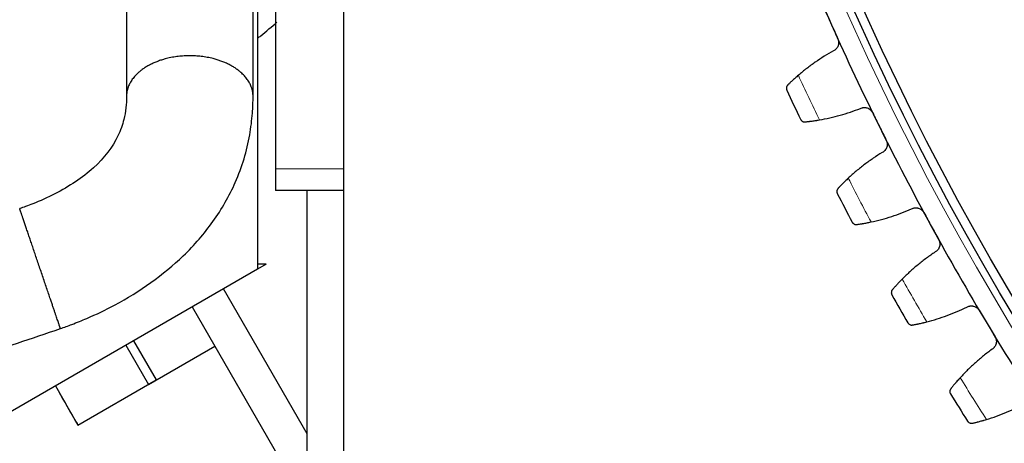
# Model space of a CAD drawing. Header units: inches. Extents: x 0 to 17820, y -10 to 12600.
# Tile 192 of 256: x 7592 to 7810, y 3469 to 3563. Entities that reach past the tile are written whole.
import ezdxf

# ---------------------------------------------------------------- set-up
doc = ezdxf.new("R2010")
doc.units = ezdxf.units.IN
doc.layers.add('1', color=7, linetype='Continuous', true_color=0xffffff)
doc.layers.add('254', color=7, linetype='Continuous', true_color=0xffffff)
doc.styles.add('latin_extended', font='simplex.shx')
doc.dimstyles.get("Standard").update_dxf_attribs({"dimtxt": 0.18, "dimasz": 0.18, "dimexe": 0.18, "dimexo": 0.0625, "dimgap": 0.09, "dimtad": 0, "dimtih": 1, "dimtoh": 1, "dimdec": 4, "dimzin": 0, "dimdsep": 46, "dimtxsty": 'Standard', "dimcen": 0.09, "dimadec": 0, "dimazin": 0, "dimtfac": 1, "dimtdec": 4, "dimtofl": 0, "dimtmove": 0, "dimatfit": 3, "dimfxl": 1, "dimtolj": 1, "dimtzin": 0, "dimarcsym": 0})

# ---------------------------------------------------------------- blocks, each defined once
blk = doc.blocks.new('_U13')
at = {"layer": '254', "color": 3, "linetype": 'Continuous', "lineweight": 13, "transparency": 16777216}
for p, q in [((8308.34, 3814.73), (6963.67, 3814.73)), ((6993.67, 3709.73), (6993.67, 3419.73)), ((7745.84, 3314.73), (6963.67, 3314.73))]:
    blk.add_line(p, q, dxfattribs=at)
at = {"layer": '254', "color": 3, "transparency": 16777216}
for points in [[(7011.17, 3709.73), (6976.17, 3709.73), (6993.67, 3814.73)], [(6976.17, 3419.73), (7011.17, 3419.73), (6993.67, 3314.73)]]:
    blk.add_solid(points, dxfattribs=at)
at = {"layer": 'Defpoints', "color": 0, "transparency": 16777216}
for p in [(8338.34, 3814.73), (6993.67, 3314.73), (7775.84, 3314.73)]:
    blk.add_point(p, dxfattribs=at)
at = {"layer": '254', "color": 2, "lineweight": 13, "transparency": 16777216, "insert": (6836.17, 3429.73), "char_height": 105, "attachment_point": 1, "rotation": 90, "style": 'latin_extended'}
blk.add_mtext('\\A1;500', dxfattribs=at)

msp = doc.modelspace()

# ---------------------------------------------------------------- linework, layer by layer
at = {"layer": '1', "color": 2, "linetype": 'Continuous', "lineweight": 25}
for p, q in [((7648.338, 3580.933), (7648.337, 3529.536)), ((7644.337, 3572.552), (7644.337, 3507.367)), ((7663.337, 3564.733), (7663.337, 3314.733)), ((7663.337, 3554.091), (7663.337, 3529.535)), ((7648.337, 3529.536), (7648.337, 3524.733)), ((7663.337, 3529.535), (7663.337, 3524.732)), ((7663.337, 3524.732), (7648.337, 3524.733)), ((7655.337, 3414.733), (7655.337, 3524.731)), ((7646.224, 3508.456), (7644.337, 3507.367)), ((7646.224, 3508.456), (7644.337, 3508.456)), ((7644.337, 3507.367), (7542.568, 3448.611)), ((7655.337, 3470.962), (7636.823, 3503.03)), ((7629.894, 3499.027), (7634.906, 3490.347)), ((7629.895, 3499.03), (7655.337, 3454.962)), ((7616.904, 3491.527), (7621.915, 3482.847)), ((7615.172, 3490.527), (7620.183, 3481.847)), ((7620.183, 3481.847), (7634.906, 3490.347)), ((7634.888, 3490.378), (7634.889, 3490.379)), ((7604.595, 3472.847), (7621.915, 3482.847)), ((7599.583, 3481.527), (7604.595, 3472.847)), ((7604.572, 3472.879), (7604.575, 3472.881))]:
    msp.add_line(p, q, dxfattribs=at)
at = {"layer": '1', "color": 110, "linetype": 'Continuous', "lineweight": 13}
msp.add_line((7663.337, 3529.535), (7648.337, 3529.536), dxfattribs=at)
msp.add_circle((8338.337, 3814.733), 616.6, dxfattribs=at)
at = {"layer": '1', "color": 2, "linetype": 'Continuous', "lineweight": 25}
for radius in [615, 613]:
    msp.add_circle((8338.337, 3814.733), radius, dxfattribs=at)
for radius, start, end in [(621, 201.783439, 204.076433), (621, 204.076433, 206.369427), (636, 204.902005, 205.543855), (621, 206.369427, 208.66242), (636, 207.194998, 207.836849), (621, 208.66242, 210.955414), (636, 209.487992, 210.129842), (621, 210.955414, 213.248408), (636, 211.780986, 212.422836)]:
    msp.add_arc((8338.337, 3814.733), radius, start, end, dxfattribs=at)
at = {"layer": '1', "color": 110, "linetype": 'Continuous', "lineweight": 13}
for start, end in [(204.728569, 205.717291), (207.021563, 208.010284), (209.314557, 210.303278), (211.60755, 212.596271)]:
    msp.add_arc((8338.337, 3814.733), 632.294, start, end, dxfattribs=at)
at = {"layer": '1', "color": 2, "linetype": 'Continuous', "lineweight": 25}
msp.add_ellipse((7569.583, 3533.508), major_axis=(34.989, -60.628), ratio=0.0000064, start_param=5.7425368, end_param=6.2831853, dxfattribs=at)
for points, knots in [([(7615.337, 3611.187), (7615.337, 3607.239), (7615.337, 3598.813), (7615.337, 3585.907), (7615.337, 3572.471), (7615.337, 3559.033), (7615.337, 3550.074), (7615.337, 3545.594)], [0, 0, 0, 0, 0.1805566, 0.3854006, 0.5902443, 0.7951022, 1, 1, 1, 1]), ([(7643.337, 3545.575), (7643.337, 3548.274), (7643.337, 3553.654), (7643.337, 3561.722), (7643.337, 3568.742), (7643.337, 3573.082), (7643.337, 3574.734)], [0, 0, 0, 0, 0.2777293, 0.5535516, 0.830031, 1, 1, 1, 1]), ([(7644.359, 3558.423), (7644.59, 3558.607), (7646.047, 3559.774), (7647.468, 3560.964), (7648.634, 3561.978)], [0, 0, 0, 0, 0.1584386, 1, 1, 1, 1]), ([(7772.765, 3558.255), (7772.792, 3558.194), (7772.84, 3558.07), (7772.893, 3557.88), (7772.916, 3557.75), (7772.928, 3557.651), (7772.931, 3557.618), (7772.936, 3557.552), (7772.938, 3557.519), (7772.942, 3557.354), (7772.932, 3557.224), (7772.904, 3557.063), (7772.897, 3557.03), (7772.886, 3556.982), (7772.883, 3556.966), (7772.875, 3556.934), (7772.853, 3556.855), (7772.807, 3556.716), (7772.755, 3556.598), (7772.697, 3556.482), (7772.665, 3556.426), (7772.56, 3556.261), (7772.481, 3556.159), (7772.35, 3556.02), (7772.304, 3555.975), (7772.231, 3555.912), (7772.206, 3555.891), (7772.156, 3555.851), (7772.13, 3555.832), (7771.999, 3555.738), (7771.888, 3555.674), (7771.771, 3555.62)], [0, 0, 0, 0, 0.0625, 0.125, 0.1875, 0.1875, 0.21875, 0.21875, 0.25, 0.25, 0.375, 0.375, 0.40625, 0.40625, 0.421875, 0.421875, 0.4375, 0.5, 0.5625, 0.5625, 0.625, 0.625, 0.75, 0.75, 0.8125, 0.8125, 0.84375, 0.84375, 0.875, 0.875, 1, 1, 1, 1]), ([(7764.025, 3550.231), (7763.899, 3550.124), (7763.777, 3550.017), (7763.538, 3549.808), (7763.305, 3549.602), (7763.084, 3549.402), (7762.922, 3549.254), (7762.869, 3549.206), (7762.79, 3549.133), (7762.764, 3549.109), (7762.713, 3549.062), (7762.688, 3549.038), (7762.562, 3548.921), (7762.37, 3548.742), (7762.196, 3548.575), (7762.03, 3548.417), (7761.952, 3548.341), (7761.86, 3548.251), (7761.841, 3548.233), (7761.806, 3548.198), (7761.753, 3548.147), (7761.704, 3548.098), (7761.672, 3548.067)], [0, 0, 0, 0, 0.125, 0.125, 0.25, 0.375, 0.375, 0.4375, 0.4375, 0.46875, 0.46875, 0.5, 0.5, 0.625, 0.75, 0.75, 0.875, 0.875, 0.90625, 0.90625, 0.9375, 1, 1, 1, 1]), ([(7761.672, 3548.067), (7761.629, 3548.024), (7761.591, 3547.98), (7761.526, 3547.888), (7761.498, 3547.84), (7761.451, 3547.744), (7761.432, 3547.695), (7761.402, 3547.597), (7761.391, 3547.547), (7761.377, 3547.448), (7761.374, 3547.398), (7761.374, 3547.301), (7761.378, 3547.253), (7761.392, 3547.158), (7761.403, 3547.112), (7761.423, 3547.044), (7761.435, 3547.01), (7761.45, 3546.972), (7761.458, 3546.953), (7761.462, 3546.944), (7761.464, 3546.939), (7761.466, 3546.936), (7761.467, 3546.934)], [0, 0, 0, 0, 0.125, 0.125, 0.25, 0.25, 0.375, 0.375, 0.5, 0.5, 0.625, 0.625, 0.75, 0.75, 0.875, 0.875, 0.9375, 0.96875, 0.984375, 0.9921875, 0.9921875, 1, 1, 1, 1]), ([(7615.337, 3545.594), (7615.381, 3543.883), (7615.021, 3540.976), (7613.17, 3535.577), (7608.579, 3529.54), (7601.172, 3524.683), (7595.732, 3522.223), (7593.089, 3521.217), (7592.124, 3520.879), (7591.691, 3520.732)], [0, 0, 0, 0, 0.1772239, 0.3005769, 0.5540298, 0.8053018, 0.9297085, 0.9685572, 1, 1, 1, 1]), ([(7600.701, 3494.221), (7601.552, 3494.51), (7603.51, 3495.21), (7607.564, 3496.845), (7616.39, 3501.069), (7626.404, 3508.126), (7634.844, 3517.849), (7640.012, 3526.923), (7642.444, 3535.127), (7643.232, 3541.507), (7643.339, 3544.331), (7643.337, 3545.575)], [0, 0, 0, 0, 0.0354568, 0.0820062, 0.1716694, 0.4195841, 0.5577714, 0.7015738, 0.8672365, 0.9414718, 1, 1, 1, 1]), ([(7777.762, 3542.901), (7777.878, 3542.958), (7777.998, 3543.002), (7778.183, 3543.051), (7778.245, 3543.065), (7778.34, 3543.08), (7778.372, 3543.085), (7778.436, 3543.092), (7778.469, 3543.095), (7778.63, 3543.106), (7778.758, 3543.102), (7778.949, 3543.078), (7779.013, 3543.067), (7779.108, 3543.045), (7779.14, 3543.037), (7779.203, 3543.02), (7779.234, 3543.01), (7779.388, 3542.959), (7779.507, 3542.906), (7779.649, 3542.826), (7779.677, 3542.809), (7779.733, 3542.774), (7779.761, 3542.755), (7779.842, 3542.698), (7779.893, 3542.658), (7780.042, 3542.529), (7780.133, 3542.434), (7780.235, 3542.302), (7780.255, 3542.275), (7780.293, 3542.221), (7780.311, 3542.193), (7780.364, 3542.108), (7780.397, 3542.05), (7780.427, 3541.99)], [0, 0, 0, 0, 0.125, 0.125, 0.1875, 0.1875, 0.21875, 0.21875, 0.25, 0.25, 0.375, 0.375, 0.4375, 0.4375, 0.46875, 0.46875, 0.5, 0.5, 0.625, 0.625, 0.65625, 0.65625, 0.6875, 0.6875, 0.75, 0.75, 0.875, 0.875, 0.90625, 0.90625, 0.9375, 0.9375, 1, 1, 1, 1]), ([(7764.503, 3540.488), (7764.504, 3540.487), (7764.504, 3540.486), (7764.505, 3540.483), (7764.506, 3540.482), (7764.508, 3540.478), (7764.512, 3540.47), (7764.521, 3540.451), (7764.541, 3540.415), (7764.585, 3540.344), (7764.628, 3540.288), (7764.724, 3540.182), (7764.798, 3540.119), (7764.925, 3540.041), (7764.97, 3540.018), (7765.041, 3539.988), (7765.065, 3539.979), (7765.115, 3539.962), (7765.141, 3539.955), (7765.22, 3539.935), (7765.275, 3539.926), (7765.388, 3539.918), (7765.447, 3539.918), (7765.507, 3539.925)], [0, 0, 0, 0, 0.0039063, 0.0039063, 0.0078125, 0.0078125, 0.015625, 0.03125, 0.0625, 0.125, 0.25, 0.25, 0.5, 0.5, 0.625, 0.625, 0.6875, 0.6875, 0.75, 0.75, 0.875, 0.875, 1, 1, 1, 1]), ([(7765.507, 3539.925), (7765.596, 3539.934), (7765.691, 3539.944), (7765.893, 3539.966), (7766.108, 3539.99), (7766.348, 3540.019), (7766.505, 3540.038), (7766.537, 3540.042), (7766.601, 3540.05), (7766.634, 3540.054), (7766.733, 3540.067), (7766.8, 3540.076), (7767.003, 3540.103), (7767.143, 3540.122), (7767.43, 3540.163), (7767.577, 3540.184), (7767.804, 3540.219), (7767.88, 3540.23), (7767.996, 3540.249), (7768.035, 3540.255), (7768.114, 3540.267), (7768.153, 3540.274), (7768.351, 3540.306), (7768.512, 3540.332), (7768.674, 3540.361)], [0, 0, 0, 0, 0.125, 0.125, 0.25, 0.375, 0.375, 0.40625, 0.40625, 0.4375, 0.4375, 0.5, 0.5, 0.625, 0.625, 0.75, 0.75, 0.8125, 0.8125, 0.84375, 0.84375, 0.875, 0.875, 1, 1, 1, 1]), ([(7783.48, 3535.832), (7783.509, 3535.772), (7783.562, 3535.65), (7783.623, 3535.462), (7783.65, 3535.333), (7783.667, 3535.235), (7783.671, 3535.202), (7783.679, 3535.136), (7783.682, 3535.103), (7783.692, 3534.939), (7783.687, 3534.808), (7783.666, 3534.646), (7783.661, 3534.614), (7783.652, 3534.565), (7783.648, 3534.549), (7783.642, 3534.517), (7783.624, 3534.437), (7783.583, 3534.296), (7783.536, 3534.176), (7783.482, 3534.058), (7783.453, 3534), (7783.355, 3533.831), (7783.28, 3533.727), (7783.154, 3533.582), (7783.11, 3533.536), (7783.04, 3533.469), (7783.016, 3533.448), (7782.967, 3533.406), (7782.942, 3533.385), (7782.815, 3533.286), (7782.707, 3533.218), (7782.592, 3533.159)], [0, 0, 0, 0, 0.0625, 0.125, 0.1875, 0.1875, 0.21875, 0.21875, 0.25, 0.25, 0.375, 0.375, 0.40625, 0.40625, 0.421875, 0.421875, 0.4375, 0.5, 0.5625, 0.5625, 0.625, 0.625, 0.75, 0.75, 0.8125, 0.8125, 0.84375, 0.84375, 0.875, 0.875, 1, 1, 1, 1]), ([(7775.067, 3527.465), (7774.946, 3527.353), (7774.828, 3527.242), (7774.598, 3527.023), (7774.374, 3526.807), (7774.16, 3526.599), (7774.005, 3526.445), (7773.954, 3526.394), (7773.878, 3526.318), (7773.853, 3526.293), (7773.803, 3526.244), (7773.779, 3526.219), (7773.658, 3526.098), (7773.474, 3525.91), (7773.306, 3525.737), (7773.147, 3525.572), (7773.072, 3525.493), (7772.983, 3525.4), (7772.965, 3525.381), (7772.931, 3525.345), (7772.881, 3525.291), (7772.833, 3525.241), (7772.803, 3525.208)], [0, 0, 0, 0, 0.125, 0.125, 0.25, 0.375, 0.375, 0.4375, 0.4375, 0.46875, 0.46875, 0.5, 0.5, 0.625, 0.75, 0.75, 0.875, 0.875, 0.90625, 0.90625, 0.9375, 1, 1, 1, 1]), ([(7772.803, 3525.208), (7772.761, 3525.164), (7772.726, 3525.118), (7772.664, 3525.023), (7772.638, 3524.975), (7772.595, 3524.877), (7772.578, 3524.827), (7772.552, 3524.728), (7772.543, 3524.678), (7772.533, 3524.578), (7772.531, 3524.528), (7772.536, 3524.431), (7772.542, 3524.383), (7772.56, 3524.289), (7772.572, 3524.243), (7772.595, 3524.176), (7772.608, 3524.143), (7772.625, 3524.105), (7772.634, 3524.086), (7772.638, 3524.078), (7772.641, 3524.073), (7772.642, 3524.07), (7772.643, 3524.068)], [0, 0, 0, 0, 0.125, 0.125, 0.25, 0.25, 0.375, 0.375, 0.5, 0.5, 0.625, 0.625, 0.75, 0.75, 0.875, 0.875, 0.9375, 0.96875, 0.984375, 0.9921875, 0.9921875, 1, 1, 1, 1]), ([(7789.087, 3520.691), (7789.201, 3520.752), (7789.319, 3520.801), (7789.501, 3520.857), (7789.563, 3520.873), (7789.657, 3520.893), (7789.689, 3520.898), (7789.753, 3520.908), (7789.785, 3520.913), (7789.945, 3520.93), (7790.074, 3520.931), (7790.266, 3520.915), (7790.33, 3520.906), (7790.426, 3520.888), (7790.458, 3520.882), (7790.522, 3520.867), (7790.553, 3520.858), (7790.709, 3520.813), (7790.83, 3520.766), (7790.975, 3520.691), (7791.004, 3520.675), (7791.061, 3520.642), (7791.09, 3520.625), (7791.173, 3520.571), (7791.226, 3520.532), (7791.38, 3520.41), (7791.474, 3520.318), (7791.582, 3520.191), (7791.603, 3520.165), (7791.643, 3520.112), (7791.662, 3520.085), (7791.719, 3520.002), (7791.754, 3519.945), (7791.786, 3519.887)], [0, 0, 0, 0, 0.125, 0.125, 0.1875, 0.1875, 0.21875, 0.21875, 0.25, 0.25, 0.375, 0.375, 0.4375, 0.4375, 0.46875, 0.46875, 0.5, 0.5, 0.625, 0.625, 0.65625, 0.65625, 0.6875, 0.6875, 0.75, 0.75, 0.875, 0.875, 0.90625, 0.90625, 0.9375, 0.9375, 1, 1, 1, 1]), ([(7775.935, 3517.749), (7775.935, 3517.748), (7775.936, 3517.746), (7775.938, 3517.744), (7775.938, 3517.742), (7775.94, 3517.739), (7775.945, 3517.731), (7775.955, 3517.713), (7775.976, 3517.677), (7776.022, 3517.608), (7776.068, 3517.554), (7776.168, 3517.451), (7776.244, 3517.392), (7776.374, 3517.319), (7776.42, 3517.298), (7776.492, 3517.27), (7776.517, 3517.262), (7776.568, 3517.248), (7776.594, 3517.241), (7776.674, 3517.225), (7776.729, 3517.218), (7776.842, 3517.215), (7776.901, 3517.217), (7776.961, 3517.226)], [0, 0, 0, 0, 0.0039063, 0.0039063, 0.0078125, 0.0078125, 0.015625, 0.03125, 0.0625, 0.125, 0.25, 0.25, 0.5, 0.5, 0.625, 0.625, 0.6875, 0.6875, 0.75, 0.75, 0.875, 0.875, 1, 1, 1, 1]), ([(7776.961, 3517.226), (7777.049, 3517.239), (7777.144, 3517.252), (7777.345, 3517.283), (7777.559, 3517.315), (7777.797, 3517.354), (7777.953, 3517.379), (7777.985, 3517.385), (7778.049, 3517.395), (7778.082, 3517.401), (7778.18, 3517.417), (7778.246, 3517.429), (7778.449, 3517.464), (7778.588, 3517.489), (7778.873, 3517.541), (7779.019, 3517.568), (7779.244, 3517.612), (7779.32, 3517.626), (7779.435, 3517.649), (7779.474, 3517.657), (7779.552, 3517.673), (7779.591, 3517.68), (7779.787, 3517.72), (7779.947, 3517.754), (7780.108, 3517.788)], [0, 0, 0, 0, 0.125, 0.125, 0.25, 0.375, 0.375, 0.40625, 0.40625, 0.4375, 0.4375, 0.5, 0.5, 0.625, 0.625, 0.75, 0.75, 0.8125, 0.8125, 0.84375, 0.84375, 0.875, 0.875, 1, 1, 1, 1]), ([(7795.083, 3513.856), (7795.115, 3513.797), (7795.172, 3513.677), (7795.24, 3513.492), (7795.273, 3513.364), (7795.293, 3513.267), (7795.299, 3513.234), (7795.309, 3513.168), (7795.314, 3513.136), (7795.331, 3512.972), (7795.331, 3512.841), (7795.316, 3512.678), (7795.312, 3512.646), (7795.305, 3512.597), (7795.303, 3512.58), (7795.297, 3512.548), (7795.283, 3512.467), (7795.248, 3512.325), (7795.205, 3512.203), (7795.156, 3512.083), (7795.129, 3512.024), (7795.038, 3511.851), (7794.967, 3511.744), (7794.847, 3511.594), (7794.805, 3511.546), (7794.737, 3511.477), (7794.714, 3511.455), (7794.667, 3511.411), (7794.643, 3511.389), (7794.52, 3511.286), (7794.415, 3511.213), (7794.302, 3511.15)], [0, 0, 0, 0, 0.0625, 0.125, 0.1875, 0.1875, 0.21875, 0.21875, 0.25, 0.25, 0.375, 0.375, 0.40625, 0.40625, 0.421875, 0.421875, 0.4375, 0.5, 0.5625, 0.5625, 0.625, 0.625, 0.75, 0.75, 0.8125, 0.8125, 0.84375, 0.84375, 0.875, 0.875, 1, 1, 1, 1]), ([(7787.012, 3505.159), (7786.895, 3505.042), (7786.782, 3504.926), (7786.561, 3504.698), (7786.345, 3504.474), (7786.14, 3504.257), (7785.991, 3504.097), (7785.942, 3504.044), (7785.869, 3503.966), (7785.845, 3503.94), (7785.798, 3503.888), (7785.774, 3503.863), (7785.658, 3503.736), (7785.482, 3503.542), (7785.321, 3503.362), (7785.169, 3503.19), (7785.097, 3503.109), (7785.012, 3503.012), (7784.995, 3502.992), (7784.962, 3502.955), (7784.914, 3502.9), (7784.869, 3502.847), (7784.839, 3502.813)], [0, 0, 0, 0, 0.125, 0.125, 0.25, 0.375, 0.375, 0.4375, 0.4375, 0.46875, 0.46875, 0.5, 0.5, 0.625, 0.75, 0.75, 0.875, 0.875, 0.90625, 0.90625, 0.9375, 1, 1, 1, 1]), ([(7784.839, 3502.813), (7784.8, 3502.767), (7784.766, 3502.72), (7784.708, 3502.623), (7784.684, 3502.574), (7784.645, 3502.474), (7784.63, 3502.424), (7784.608, 3502.323), (7784.601, 3502.273), (7784.595, 3502.173), (7784.595, 3502.123), (7784.604, 3502.026), (7784.611, 3501.978), (7784.633, 3501.885), (7784.647, 3501.84), (7784.673, 3501.774), (7784.687, 3501.741), (7784.706, 3501.704), (7784.716, 3501.685), (7784.72, 3501.678), (7784.723, 3501.672), (7784.724, 3501.67), (7784.726, 3501.667)], [0, 0, 0, 0, 0.125, 0.125, 0.25, 0.25, 0.375, 0.375, 0.5, 0.5, 0.625, 0.625, 0.75, 0.75, 0.875, 0.875, 0.9375, 0.96875, 0.984375, 0.9921875, 0.9921875, 1, 1, 1, 1]), ([(7801.291, 3498.951), (7801.402, 3499.016), (7801.518, 3499.07), (7801.698, 3499.134), (7801.76, 3499.152), (7801.853, 3499.175), (7801.885, 3499.182), (7801.948, 3499.195), (7801.98, 3499.201), (7802.139, 3499.224), (7802.267, 3499.231), (7802.46, 3499.222), (7802.525, 3499.216), (7802.622, 3499.202), (7802.654, 3499.196), (7802.718, 3499.184), (7802.75, 3499.177), (7802.908, 3499.138), (7803.03, 3499.095), (7803.178, 3499.026), (7803.208, 3499.012), (7803.266, 3498.981), (7803.295, 3498.965), (7803.38, 3498.914), (7803.435, 3498.878), (7803.594, 3498.762), (7803.692, 3498.674), (7803.804, 3498.551), (7803.826, 3498.526), (7803.868, 3498.475), (7803.889, 3498.448), (7803.948, 3498.368), (7803.986, 3498.313), (7804.02, 3498.256)], [0, 0, 0, 0, 0.125, 0.125, 0.1875, 0.1875, 0.21875, 0.21875, 0.25, 0.25, 0.375, 0.375, 0.4375, 0.4375, 0.46875, 0.46875, 0.5, 0.5, 0.625, 0.625, 0.65625, 0.65625, 0.6875, 0.6875, 0.75, 0.75, 0.875, 0.875, 0.90625, 0.90625, 0.9375, 0.9375, 1, 1, 1, 1]), ([(7788.267, 3495.485), (7788.268, 3495.484), (7788.269, 3495.483), (7788.27, 3495.48), (7788.271, 3495.479), (7788.273, 3495.475), (7788.278, 3495.467), (7788.289, 3495.45), (7788.311, 3495.415), (7788.361, 3495.348), (7788.408, 3495.296), (7788.512, 3495.197), (7788.591, 3495.141), (7788.723, 3495.073), (7788.77, 3495.054), (7788.844, 3495.029), (7788.869, 3495.022), (7788.92, 3495.01), (7788.946, 3495.004), (7789.026, 3494.991), (7789.082, 3494.987), (7789.195, 3494.988), (7789.254, 3494.993), (7789.314, 3495.004)], [0, 0, 0, 0, 0.0039062, 0.0039062, 0.0078125, 0.0078125, 0.015625, 0.03125, 0.0625, 0.125, 0.25, 0.25, 0.5, 0.5, 0.625, 0.625, 0.6875, 0.6875, 0.75, 0.75, 0.875, 0.875, 1, 1, 1, 1]), ([(7789.314, 3495.004), (7789.401, 3495.02), (7789.495, 3495.038), (7789.695, 3495.076), (7789.908, 3495.117), (7790.144, 3495.165), (7790.299, 3495.197), (7790.331, 3495.203), (7790.394, 3495.216), (7790.426, 3495.223), (7790.524, 3495.244), (7790.59, 3495.258), (7790.791, 3495.301), (7790.928, 3495.331), (7791.211, 3495.395), (7791.356, 3495.428), (7791.579, 3495.48), (7791.654, 3495.498), (7791.769, 3495.526), (7791.807, 3495.535), (7791.884, 3495.554), (7791.923, 3495.563), (7792.118, 3495.611), (7792.276, 3495.65), (7792.436, 3495.692)], [0, 0, 0, 0, 0.125, 0.125, 0.25, 0.375, 0.375, 0.40625, 0.40625, 0.4375, 0.4375, 0.5, 0.5, 0.625, 0.625, 0.75, 0.75, 0.8125, 0.8125, 0.84375, 0.84375, 0.875, 0.875, 1, 1, 1, 1]), ([(7543.463, 3474.782), (7553.008, 3478.023), (7565.734, 3482.346), (7581.641, 3487.748), (7591.176, 3490.986), (7597.529, 3493.144), (7600.701, 3494.221)], [0, 0, 0, 0, 0.5002556, 0.6670072, 0.8337607, 1, 1, 1, 1]), ([(7807.556, 3492.361), (7807.59, 3492.304), (7807.652, 3492.187), (7807.728, 3492.004), (7807.766, 3491.878), (7807.79, 3491.781), (7807.797, 3491.749), (7807.81, 3491.684), (7807.815, 3491.651), (7807.839, 3491.488), (7807.845, 3491.357), (7807.836, 3491.194), (7807.833, 3491.161), (7807.828, 3491.112), (7807.826, 3491.096), (7807.822, 3491.063), (7807.811, 3490.982), (7807.782, 3490.838), (7807.744, 3490.715), (7807.7, 3490.593), (7807.675, 3490.533), (7807.591, 3490.357), (7807.525, 3490.247), (7807.411, 3490.092), (7807.37, 3490.043), (7807.306, 3489.971), (7807.284, 3489.947), (7807.238, 3489.902), (7807.215, 3489.879), (7807.097, 3489.771), (7806.994, 3489.694), (7806.884, 3489.626)], [0, 0, 0, 0, 0.0625, 0.125, 0.1875, 0.1875, 0.21875, 0.21875, 0.25, 0.25, 0.375, 0.375, 0.40625, 0.40625, 0.421875, 0.421875, 0.4375, 0.5, 0.5625, 0.5625, 0.625, 0.625, 0.75, 0.75, 0.8125, 0.8125, 0.84375, 0.84375, 0.875, 0.875, 1, 1, 1, 1]), ([(7799.839, 3483.348), (7799.728, 3483.227), (7799.619, 3483.106), (7799.407, 3482.87), (7799.2, 3482.637), (7799.004, 3482.412), (7798.862, 3482.246), (7798.815, 3482.192), (7798.745, 3482.11), (7798.722, 3482.083), (7798.677, 3482.03), (7798.655, 3482.004), (7798.544, 3481.873), (7798.375, 3481.671), (7798.222, 3481.485), (7798.076, 3481.308), (7798.008, 3481.223), (7797.927, 3481.123), (7797.911, 3481.103), (7797.879, 3481.064), (7797.833, 3481.007), (7797.79, 3480.953), (7797.762, 3480.918)], [0, 0, 0, 0, 0.125, 0.125, 0.25, 0.375, 0.375, 0.4375, 0.4375, 0.46875, 0.46875, 0.5, 0.5, 0.625, 0.75, 0.75, 0.875, 0.875, 0.90625, 0.90625, 0.9375, 1, 1, 1, 1]), ([(7797.762, 3480.918), (7797.725, 3480.87), (7797.693, 3480.822), (7797.639, 3480.722), (7797.617, 3480.672), (7797.582, 3480.571), (7797.569, 3480.52), (7797.551, 3480.419), (7797.546, 3480.368), (7797.544, 3480.268), (7797.546, 3480.218), (7797.558, 3480.122), (7797.568, 3480.074), (7797.593, 3479.982), (7797.609, 3479.937), (7797.638, 3479.872), (7797.653, 3479.84), (7797.673, 3479.804), (7797.684, 3479.786), (7797.688, 3479.778), (7797.691, 3479.773), (7797.693, 3479.771), (7797.694, 3479.768)], [0, 0, 0, 0, 0.125, 0.125, 0.25, 0.25, 0.375, 0.375, 0.5, 0.5, 0.625, 0.625, 0.75, 0.75, 0.875, 0.875, 0.9375, 0.96875, 0.984375, 0.9921875, 0.9921875, 1, 1, 1, 1]), ([(7801.481, 3473.733), (7801.481, 3473.732), (7801.482, 3473.73), (7801.484, 3473.728), (7801.485, 3473.727), (7801.487, 3473.723), (7801.492, 3473.715), (7801.504, 3473.698), (7801.528, 3473.664), (7801.579, 3473.6), (7801.629, 3473.549), (7801.737, 3473.455), (7801.818, 3473.401), (7801.953, 3473.339), (7802, 3473.322), (7802.075, 3473.3), (7802.1, 3473.294), (7802.152, 3473.284), (7802.178, 3473.279), (7802.259, 3473.27), (7802.314, 3473.267), (7802.428, 3473.273), (7802.486, 3473.28), (7802.545, 3473.294)], [0, 0, 0, 0, 0.0039062, 0.0039062, 0.0078125, 0.0078125, 0.015625, 0.03125, 0.0625, 0.125, 0.25, 0.25, 0.5, 0.5, 0.625, 0.625, 0.6875, 0.6875, 0.75, 0.75, 0.875, 0.875, 1, 1, 1, 1]), ([(7802.545, 3473.294), (7802.632, 3473.313), (7802.725, 3473.335), (7802.924, 3473.381), (7803.134, 3473.43), (7803.369, 3473.488), (7803.522, 3473.526), (7803.554, 3473.534), (7803.617, 3473.549), (7803.649, 3473.557), (7803.745, 3473.582), (7803.811, 3473.598), (7804.009, 3473.65), (7804.146, 3473.685), (7804.426, 3473.76), (7804.569, 3473.799), (7804.79, 3473.86), (7804.865, 3473.881), (7804.978, 3473.913), (7805.016, 3473.924), (7805.092, 3473.946), (7805.13, 3473.957), (7805.323, 3474.012), (7805.479, 3474.058), (7805.638, 3474.106)], [0, 0, 0, 0, 0.125, 0.125, 0.25, 0.375, 0.375, 0.40625, 0.40625, 0.4375, 0.4375, 0.5, 0.5, 0.625, 0.625, 0.75, 0.75, 0.8125, 0.8125, 0.84375, 0.84375, 0.875, 0.875, 1, 1, 1, 1])]:
    msp.add_open_spline(points, degree=3, knots=knots, dxfattribs=at)
for points in [[(7769.961, 3564.53), (7770.428, 3563.484), (7770.896, 3562.439), (7771.363, 3561.393)], [(7771.363, 3561.393), (7771.83, 3560.347), (7772.298, 3559.301), (7772.765, 3558.255)], [(7771.771, 3555.62), (7771.081, 3555.237), (7769.722, 3554.438), (7767.752, 3553.141), (7765.849, 3551.744), (7764.625, 3550.747), (7764.025, 3550.231)], [(7768.674, 3540.361), (7769.454, 3540.495), (7771.002, 3540.804), (7773.291, 3541.382), (7775.546, 3542.075), (7777.027, 3542.613), (7777.762, 3542.901)], [(7780.427, 3541.99), (7780.936, 3540.964), (7781.444, 3539.937), (7781.953, 3538.911)], [(7781.953, 3538.911), (7782.462, 3537.885), (7782.971, 3536.858), (7783.48, 3535.832)], [(7782.592, 3533.159), (7781.917, 3532.749), (7780.592, 3531.897), (7778.675, 3530.521), (7776.83, 3529.05), (7775.647, 3528.004), (7775.067, 3527.465)], [(7780.108, 3517.788), (7780.882, 3517.954), (7782.417, 3518.324), (7784.68, 3518.993), (7786.906, 3519.776), (7788.364, 3520.373), (7789.087, 3520.691)], [(7791.786, 3519.887), (7792.335, 3518.882), (7792.885, 3517.876), (7793.434, 3516.871)], [(7793.434, 3516.871), (7793.984, 3515.866), (7794.533, 3514.861), (7795.083, 3513.856)], [(7794.302, 3511.15), (7793.645, 3510.713), (7792.355, 3509.808), (7790.495, 3508.357), (7788.709, 3506.813), (7787.569, 3505.721), (7787.012, 3505.159)], [(7792.436, 3495.692), (7793.202, 3495.888), (7794.721, 3496.319), (7796.956, 3497.079), (7799.148, 3497.949), (7800.582, 3498.605), (7801.291, 3498.951)], [(7804.02, 3498.256), (7804.609, 3497.273), (7805.199, 3496.291), (7805.788, 3495.308)], [(7805.788, 3495.308), (7806.377, 3494.326), (7806.966, 3493.343), (7807.556, 3492.361)], [(7806.884, 3489.626), (7806.244, 3489.163), (7804.992, 3488.207), (7803.191, 3486.683), (7801.469, 3485.069), (7800.374, 3483.932), (7799.839, 3483.348)], [(7805.638, 3474.106), (7806.396, 3474.333), (7807.896, 3474.825), (7810.099, 3475.673), (7812.255, 3476.63), (7813.66, 3477.342), (7814.355, 3477.717)]]:
    msp.add_open_spline(points, degree=3, dxfattribs=at)
for points, weights, knots in [([(7643.337, 3545.579), (7643.338, 3548.747), (7640.864, 3552.957), (7634.288, 3554.544), (7624.389, 3554.548), (7617.814, 3552.967), (7615.338, 3548.76), (7615.337, 3545.592)], [1.01661171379, 1.01661171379, 0.958470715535, 1.01661171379, 1.01661171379, 0.958477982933, 1.01660081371, 1.01661171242], [0, 0, 0, 0, 0, 0.5000156, 0.5000156, 0.5000156, 1, 1, 1, 1, 1]), ([(7600.701, 3494.222), (7600.706, 3494.206), (7600.601, 3494.519), (7600.395, 3495.126), (7599.361, 3498.17), (7597.638, 3503.244), (7595.401, 3509.824), (7593.085, 3516.637), (7592.155, 3519.37), (7591.702, 3520.7), (7591.691, 3520.731)], [0.999222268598, 1.00350738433, 1.01002827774, 1.01661171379, 1.01661171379, 0.958470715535, 1.01661171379, 1.01661171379, 0.991020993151, 0.990773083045, 0.999219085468], [0, 0, 0, 0, 0, 0.1682553, 0.1682553, 0.1682553, 0.6682709, 0.6682709, 0.6682709, 1, 1, 1, 1, 1])]:
    msp.add_rational_spline(points, weights, degree=4, knots=knots, dxfattribs=at)

# ---------------------------------------------------------------- dimensions: what is measured, and where the dimension line sits
at = {"layer": '254', "color": 2, "linetype": 'Continuous', "lineweight": 13}
dim = msp.add_linear_dim(base=(6993.666, 3314.733), p1=(8338.337, 3814.733), p2=(7775.837, 3314.733), angle=90, dimstyle='Standard', override={"dimscale": 30, "dimtxt": 3.5, "dimasz": 3.5, "dimexe": 1, "dimexo": 1, "dimgap": 1.75, "dimtad": 1, "dimtih": 0, "dimtoh": 0, "dimdec": 0, "dimlfac": 1, "dimzin": 8, "dimdsep": 46, "dimlunit": 2, "dimtxsty": 'latin_extended', "dimsah": 1, "dimse1": 0, "dimse2": 0, "dimsd1": 0, "dimsd2": 0, "dimclrd": 3, "dimclre": 3, "dimclrt": 2, "dimtol": 0, "dimtm": -0.1, "dimtfac": 0.714286, "dimtdec": 3, "dimtofl": 1, "dimtmove": 0, "dimtzin": 8, "dimlwd": 13, "dimlwe": 13}, dxfattribs=at)
dim.commit()
dim.dimension.update_dxf_attribs({"geometry": '_U13', "text_midpoint": (6993.666, 3564.733), "dimtype": 160})

doc.saveas('drawing.dxf')
